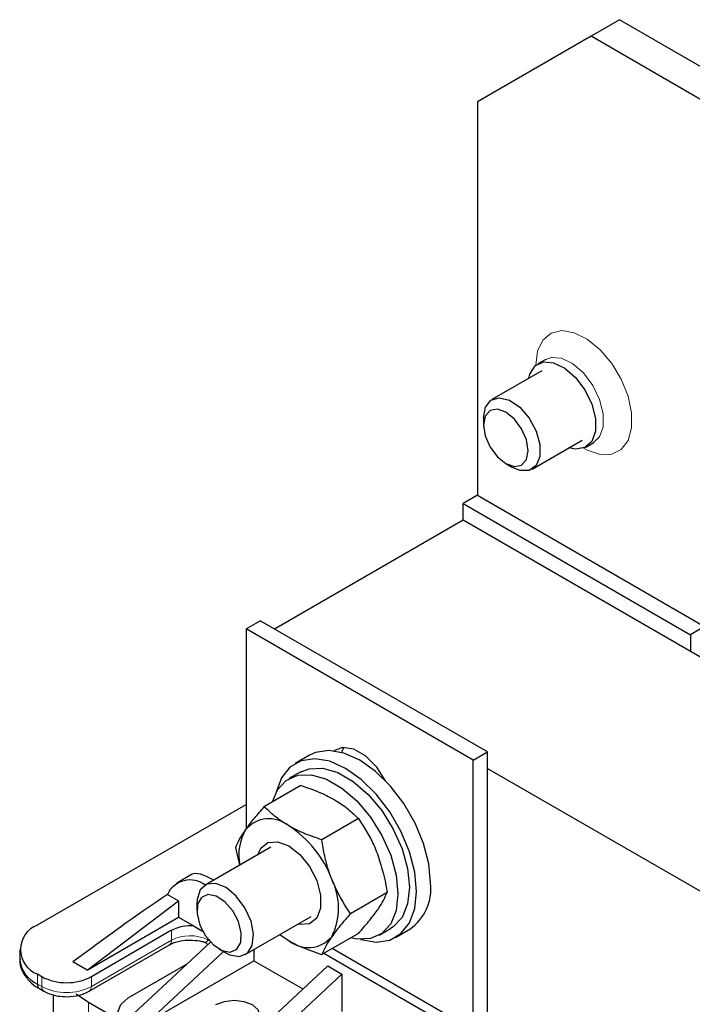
# Model space of a CAD drawing. Header units: millimetres. Extents: x 5 to 418, y 2 to 292.
# Tile 26 of 30: x 326 to 352, y 127 to 166. Entities that reach past the tile are written whole.
import ezdxf

# ---------------------------------------------------------------- set-up
doc = ezdxf.new("R2010")
doc.units = ezdxf.units.MM

msp = doc.modelspace()

# ---------------------------------------------------------------- linework, layer by layer
at = {"color": 7, "linetype": 'Continuous', "lineweight": 25}
for p, q in [((349.446, 166.176), (348.315, 165.523)), ((353.971, 163.563), (349.446, 166.176)), ((348.315, 165.523), (343.789, 162.909)), ((352.84, 162.91), (348.315, 165.523)), ((343.789, 162.909), (343.789, 147.232)), ((346.51, 152.644), (346.199, 152.464)), ((346.355, 152.194), (344.364, 151.045)), ((344.032, 150.312), (344.032, 150.032)), ((345.963, 148.273), (347.955, 149.423)), ((348.111, 149.153), (348.422, 149.332)), ((344.92, 148.493), (345.163, 148.353)), ((343.789, 147.232), (343.223, 146.905)), ((343.789, 147.232), (352.84, 142.007)), ((343.223, 146.252), (343.223, 146.905)), ((343.223, 146.905), (352.274, 141.68)), ((335.7, 141.909), (343.223, 146.252)), ((343.223, 146.252), (388.478, 120.127)), ((334.568, 141.909), (335.134, 142.235)), ((344.185, 137.01), (335.134, 142.235)), ((352.84, 142.007), (352.274, 141.68)), ((334.568, 141.909), (334.568, 133.942)), ((343.619, 136.684), (334.568, 141.909)), ((352.274, 141.68), (352.274, 141.027)), ((337.094, 136.881), (336.528, 136.555)), ((343.619, 136.684), (344.185, 137.01)), ((344.185, 125.555), (344.185, 137.01)), ((343.619, 125.937), (343.619, 136.684)), ((336.728, 136.208), (336.276, 135.947)), ((344.185, 136.357), (352.67, 131.459)), ((336.756, 135.673), (335.299, 134.833)), ((326.253, 130.118), (334.568, 134.918)), ((339.042, 134.354), (337.585, 133.513)), ((335.556, 133.222), (332.937, 131.71)), ((334.313, 132.505), (334.156, 133.206)), ((332.419, 132.139), (331.812, 131.789)), ((340.185, 131.407), (338.729, 130.567)), ((328.233, 128.322), (331.881, 131.076)), ((331.431, 131.336), (331.881, 131.076)), ((331.881, 131.076), (331.881, 130.428)), ((332.605, 130.977), (332.605, 130.697)), ((328.233, 128.322), (331.881, 130.428)), ((331.881, 130.428), (332.494, 130.074)), ((334.537, 128.939), (337.156, 130.451)), ((331.599, 129.906), (328.402, 128.06)), ((332.494, 130.074), (332.834, 129.878)), ((339.876, 129.711), (340.328, 129.973)), ((340.528, 129.626), (341.094, 129.953)), ((333.152, 129.434), (330.1, 126.591)), ((335.917, 129.736), (336.266, 129.498)), ((339.042, 129.781), (337.585, 128.94)), ((325.55, 129.138), (325.55, 128.746)), ((328.32, 127.485), (331.516, 129.33)), ((333.666, 129.059), (330.665, 126.264)), ((333.494, 129.158), (333.736, 129.018)), ((334.88, 129.137), (334.88, 128.697)), ((343.536, 125.987), (338.002, 129.181)), ((328.233, 128.322), (327.667, 128.648)), ((330.665, 126.264), (334.88, 128.697)), ((334.88, 128.697), (336.832, 127.57)), ((343.196, 125.791), (337.663, 128.985)), ((329.873, 127.211), (332.221, 128.566)), ((337.821, 128.492), (333.607, 124.566)), ((337.821, 128.492), (338.387, 128.165)), ((326.423, 128.06), (326.253, 128.158)), ((334.172, 124.24), (338.387, 128.165)), ((338.387, 128.165), (338.387, 126.673)), ((326.336, 127.583), (326.505, 127.485)), ((326.883, 127.337), (326.883, 99.351)), ((327.798, 127.381), (328.289, 127.048)), ((328.289, 127.048), (329.463, 126.37))]:
    msp.add_line(p, q, dxfattribs=at)
at = {"color": 7, "linetype": 'Continuous', "lineweight": 18}
for p, q in [((331.599, 129.514), (331.599, 129.906)), ((331.599, 129.514), (328.402, 127.669)), ((333.041, 129.563), (333.041, 129.529)), ((333.079, 129.517), (333.079, 129.499)), ((326.253, 127.766), (326.253, 128.158)), ((326.423, 127.669), (326.423, 128.06)), ((328.402, 127.669), (328.402, 128.06)), ((326.253, 127.766), (326.423, 127.669)), ((328.289, 127.048), (328.289, 97.391))]:
    msp.add_line(p, q, dxfattribs=at)
at = {"color": 7, "linetype": 'Continuous', "lineweight": 18, "flags": 128}
for points in [[(346.114, 152.422), (346.185, 152.978), (346.393, 153.411), (346.723, 153.689), (347.15, 153.79), (347.642, 153.708), (348.163, 153.448), (348.674, 153.031), (349.138, 152.485), (349.519, 151.854), (349.791, 151.182), (349.932, 150.52), (349.932, 149.916), (349.791, 149.417), (349.519, 149.058), (349.138, 148.867), (348.674, 148.857), (348.163, 149.03), (348.018, 149.108)], [(346.511, 152.644), (346.727, 152.722), (347.134, 152.693), (347.578, 152.48), (348.009, 152.104), (348.382, 151.608), (348.655, 151.045), (348.8, 150.475), (348.8, 149.961), (348.655, 149.559), (348.417, 149.33)]]:
    msp.add_lwpolyline(points, dxfattribs=at)
at = {"color": 7, "linetype": 'Continuous', "lineweight": 25, "flags": 128}
for points in [[(345.832, 151.892), (345.876, 152.054), (346.088, 152.383), (346.415, 152.542), (346.823, 152.514), (347.267, 152.3), (347.698, 151.925), (348.071, 151.429), (348.344, 150.865), (348.489, 150.296), (348.489, 149.782), (348.344, 149.379), (348.071, 149.131), (347.698, 149.065), (347.431, 149.121)], [(344.032, 150.312), (344.108, 150.74), (344.327, 151.022), (344.659, 151.12), (345.059, 151.02), (345.473, 150.737), (345.845, 150.308), (346.125, 149.791), (346.276, 149.257), (346.276, 148.777), (346.125, 148.416), (345.845, 148.223), (345.473, 148.224), (345.163, 148.353)], [(344.032, 150.032), (344.1, 149.6), (344.292, 149.156), (344.581, 148.767), (344.92, 148.493), (345.26, 148.375), (345.549, 148.431), (345.741, 148.652), (345.809, 149.006), (345.741, 149.437), (345.549, 149.881), (345.26, 150.27), (344.92, 150.545), (344.581, 150.663), (344.292, 150.607), (344.1, 150.385), (344.032, 150.032)], [(341.922, 131.784), (341.851, 132.552), (341.642, 133.363), (341.305, 134.177), (340.857, 134.953), (340.321, 135.651), (339.723, 136.238), (339.094, 136.683), (338.465, 136.965), (337.867, 137.068), (337.33, 136.989), (337.094, 136.881)], [(340.129, 135.859), (339.773, 136.408), (339.33, 136.85), (338.858, 137.122), (338.415, 137.192), (338.059, 137.054)], [(338.459, 137.194), (338.384, 137.041), (338.367, 136.993)], [(341.357, 131.458), (341.286, 132.225), (341.077, 133.037), (340.74, 133.85), (340.292, 134.626), (339.755, 135.325), (339.158, 135.911), (338.528, 136.357), (337.899, 136.638), (337.301, 136.742), (336.765, 136.662), (336.317, 136.404), (335.98, 135.979), (335.771, 135.409), (335.77, 135.406)], [(335.619, 135.017), (335.822, 135.497), (336.17, 135.878), (336.63, 136.083), (337.173, 136.099), (337.769, 135.924), (338.383, 135.57), (338.978, 135.057), (339.522, 134.414), (339.981, 133.679), (340.33, 132.894), (340.547, 132.106), (340.621, 131.36), (340.547, 130.699), (340.33, 130.162), (339.981, 129.78), (339.522, 129.575), (338.978, 129.56), (338.726, 129.612)], [(336.728, 136.208), (337.082, 136.344), (337.626, 136.36), (338.221, 136.186), (338.835, 135.831), (339.431, 135.318), (339.974, 134.675), (340.434, 133.94), (340.782, 133.155), (341, 132.367), (341.074, 131.621), (341, 130.96), (340.782, 130.423), (340.434, 130.041), (340.328, 129.973)], [(335.03, 132.918), (335.15, 133.172), (335.437, 133.402), (335.825, 133.437), (336.266, 133.272), (336.706, 132.928), (337.094, 132.446), (337.381, 131.884), (337.534, 131.31), (337.534, 130.793), (337.381, 130.396), (337.094, 130.167), (336.706, 130.132), (336.63, 130.147)], [(334.302, 128.866), (334.618, 128.996), (334.815, 129.306), (334.866, 129.753), (334.764, 130.277), (334.524, 130.808), (334.178, 131.273), (333.771, 131.61), (333.361, 131.774), (333.001, 131.741), (332.74, 131.518), (332.614, 131.133), (332.605, 130.977)], [(339.126, 129.553), (339.158, 129.543), (339.755, 129.439), (340.292, 129.519), (340.74, 129.777), (341.077, 130.202), (341.286, 130.772), (341.357, 131.458)], [(333.938, 129.039), (334.198, 129.153), (334.352, 129.423), (334.374, 129.81), (334.263, 130.253), (334.034, 130.686), (333.724, 131.042), (333.378, 131.268), (333.049, 131.329), (332.789, 131.215), (332.636, 130.945), (332.613, 130.559), (332.724, 130.115), (332.953, 129.682), (333.264, 129.326), (333.61, 129.1), (333.938, 129.039)], [(335.916, 129.735), (336.007, 129.667), (336.266, 129.498)], [(333.736, 129.018), (333.91, 128.933), (334.302, 128.866)], [(331.853, 126.068), (331.399, 125.893), (330.863, 125.832), (330.327, 125.893), (329.873, 126.068), (329.57, 126.331), (329.463, 126.64), (329.57, 126.949), (329.873, 127.211)], [(334.823, 126.085), (335.048, 126.28), (335.128, 126.509), (335.048, 126.739), (334.823, 126.934), (334.486, 127.064), (334.088, 127.11), (333.69, 127.064), (333.352, 126.934)]]:
    msp.add_lwpolyline(points, dxfattribs=at)
at = {"color": 7, "linetype": 'Continuous', "lineweight": 25}
for centre, radius, start, end in [((335.487, 133.117), 1.231, 50.7518, 139.4672), ((336.315, 132.899), 2.037, 150.0221, 191.117), ((333.948, 130.452), 4.297, 20.2271, 57.362), ((332.336, 130.914), 0.998, 52.9382, 154.9883), ((335.694, 130.794), 2.556, 333.4364, 26.5636), ((339.968, 131.565), 1.966, 304.916, 6.3962), ((326.625, 129.138), 1.048, 110.7834, 249.2166), ((332.323, 128.519), 1.564, 83.7249, 117.6019), ((337.044, 130.451), 1.231, 230.7518, 319.4672), ((326.751, 128.866), 1.207, 185.6948, 245.6253), ((327.413, 129.971), 2.152, 242.6097, 297.3903), ((326.449, 127.745), 0.197, 173.7012, 234.9867)]:
    msp.add_arc(centre, radius, start, end, dxfattribs=at)
at = {"color": 7, "linetype": 'Continuous', "lineweight": 18}
for centre, radius, start, end in [((331.408, 129.489), 0.192, 304.0564, 7.2558), ((332.336, 128.085), 1.607, 63.9636, 117.2935), ((332.989, 129.427), 0.115, 38.7759, 63.1373), ((326.618, 127.647), 0.196, 173.6328, 235.7384), ((327.413, 129.579), 2.152, 242.6097, 297.3903), ((328.207, 127.647), 0.196, 304.2117, 6.3717)]:
    msp.add_arc(centre, radius, start, end, dxfattribs=at)
at = {"color": 7, "linetype": 'Continuous', "lineweight": 25}
for centre, major_axis, ratio, start_param, end_param in [((334.265, 130.434), (1.885, -1.674), 0.241577, 2.31981, 3.06149), ((328.996, 127.392), (11.109, 8.26), 0.130147, 1.254311, 1.59364)]:
    msp.add_ellipse(centre, major_axis=major_axis, ratio=ratio, start_param=start_param, end_param=end_param, dxfattribs=at)
for points, knots in [([(336.756, 135.673), (336.991, 135.595), (337.465, 135.436), (337.871, 135.223), (338.076, 135.116)], [0, 0, 0, 0, 0.495458, 1, 1, 1, 1]), ([(338.076, 135.116), (338.103, 135.1), (338.306, 134.98), (338.654, 134.735), (338.912, 134.481), (339.042, 134.354)], [0, 0, 0, 0, 0.070036, 0.530757, 1, 1, 1, 1]), ([(334.551, 133.917), (334.565, 133.937), (334.669, 134.084), (334.901, 134.381), (335.166, 134.681), (335.299, 134.833)], [0, 0, 0, 0, 0.070036, 0.530757, 1, 1, 1, 1]), ([(336.266, 134.071), (336.239, 134.086), (336.035, 134.206), (335.687, 134.451), (335.429, 134.705), (335.299, 134.833)], [0, 0, 0, 0, 0.070036, 0.530757, 1, 1, 1, 1]), ([(339.042, 134.354), (339.154, 134.187), (339.379, 133.853), (339.624, 133.388), (339.747, 133.088), (339.79, 132.983)], [0, 0, 0, 0, 0.391464, 0.786896, 1, 1, 1, 1]), ([(334.156, 133.206), (334.2, 133.31), (334.287, 133.519), (334.462, 133.784), (334.551, 133.917)], [0, 0, 0, 0, 0.495458, 1, 1, 1, 1]), ([(337.585, 133.513), (337.35, 133.591), (336.876, 133.75), (336.47, 133.963), (336.266, 134.071)], [0, 0, 0, 0, 0.495458, 1, 1, 1, 1]), ([(337.98, 131.938), (337.941, 132.045), (337.829, 132.349), (337.69, 132.875), (337.62, 133.299), (337.585, 133.513)], [0, 0, 0, 0, 0.213103, 0.604185, 1, 1, 1, 1]), ([(339.79, 132.983), (339.924, 132.564), (340.088, 132.048), (340.17, 131.509), (340.185, 131.407)], [0, 0, 0, 0, 0.812637, 1, 1, 1, 1]), ([(338.729, 130.567), (338.674, 130.645), (338.383, 131.064), (338.161, 131.546), (337.98, 131.938)], [0, 0, 0, 0, 0.187363, 1, 1, 1, 1]), ([(339.79, 130.696), (339.804, 130.715), (339.994, 130.989), (340.093, 131.206), (340.185, 131.407)], [0, 0, 0, 0, 0.070174, 1, 1, 1, 1]), ([(339.042, 129.781), (339.184, 129.942), (339.471, 130.266), (339.683, 130.552), (339.79, 130.696)], [0, 0, 0, 0, 0.495458, 1, 1, 1, 1]), ([(338.729, 130.567), (338.586, 130.406), (338.299, 130.082), (338.087, 129.796), (337.98, 129.651)], [0, 0, 0, 0, 0.495458, 1, 1, 1, 1]), ([(331.523, 129.329), (331.541, 129.341), (331.601, 129.381), (331.753, 129.437), (332.001, 129.503), (332.207, 129.514), (332.334, 129.52)], [0, 0, 0, 0, 0.107242, 0.347861, 0.597485, 1, 1, 1, 1]), ([(332.334, 129.52), (332.469, 129.512), (332.656, 129.501), (332.85, 129.456), (332.908, 129.434), (332.926, 129.427)], [0, 0, 0, 0, 0.641888, 0.892968, 1, 1, 1, 1]), ([(332.922, 129.431), (332.937, 129.425), (332.968, 129.412), (333.003, 129.374), (333.023, 129.341), (333.025, 129.32), (333.026, 129.316)], [0, 0, 0, 0, 0.302562, 0.618423, 0.932099, 1, 1, 1, 1]), ([(336.266, 129.498), (336.293, 129.482), (336.681, 129.261), (337.15, 129.095), (337.585, 128.94)], [0, 0, 0, 0, 0.070174, 1, 1, 1, 1]), ([(337.98, 129.651), (337.967, 129.632), (337.776, 129.359), (337.677, 129.142), (337.585, 128.94)], [0, 0, 0, 0, 0.070174, 1, 1, 1, 1]), ([(325.563, 128.753), (325.559, 128.723), (325.534, 128.539), (325.661, 128.218), (325.924, 127.877), (326.163, 127.673), (326.318, 127.598), (326.341, 127.587)], [0, 0, 0, 0, 0.064429, 0.394388, 0.689677, 0.955424, 1, 1, 1, 1]), ([(326.51, 127.489), (326.525, 127.478), (326.606, 127.421), (326.8, 127.352), (327.086, 127.277), (327.302, 127.267), (327.413, 127.263)], [0, 0, 0, 0, 0.065984, 0.343242, 0.662363, 1, 1, 1, 1]), ([(327.413, 127.263), (327.587, 127.275), (327.828, 127.292), (328.126, 127.385), (328.247, 127.451), (328.316, 127.489)], [0, 0, 0, 0, 0.531486, 0.734739, 1, 1, 1, 1])]:
    msp.add_open_spline(points, degree=3, knots=knots, dxfattribs=at)
at = {"color": 7, "linetype": 'Continuous', "lineweight": 18}
msp.add_open_spline([(332.929, 129.436), (332.931, 129.434), (332.939, 129.426), (332.984, 129.443), (333.02, 129.469), (333.038, 129.496), (333.04, 129.519), (333.041, 129.529)], degree=3, knots=[0, 0, 0, 0, 0.1526023, 0.5752484, 0.7868477, 0.9044192, 1, 1, 1, 1], dxfattribs=at)

doc.saveas('drawing.dxf')
